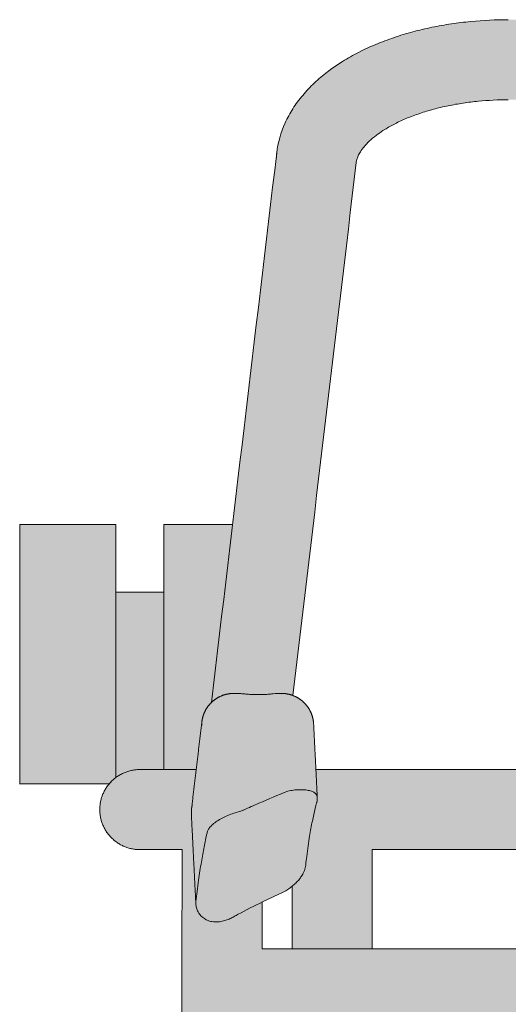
# Model space of a CAD drawing. Header units: centimetres. Extents: x -293 to -138, y -313 to 14.
# Tile 3 of 10: x -293 to -278, y -267 to -236. Entities that reach past the tile are written whole.
import ezdxf

# ---------------------------------------------------------------- set-up
doc = ezdxf.new("R2010")
doc.units = ezdxf.units.CM
doc.layers.add('Fill', color=7, linetype='Continuous', true_color=0xffffff)
doc.layers.add('Predefinito', color=7, linetype='Continuous', true_color=0x000000)
doc.layers.add('Main lines', color=7, linetype='Continuous', lineweight=13, true_color=0x000000)

# ---------------------------------------------------------------- blocks, each defined once
blk = doc.blocks.new('CB-298_Petal_2D_Top')
at = {"layer": 'Fill'}
h = blk.add_hatch(color=256, dxfattribs=at)
h.paths.add_polyline_path([(-20.305, 2.05), (-17.804, 2.05), (-17.805, 1.25), (-17.805, 1.247), (-17.804, 1.204), (-17.803, 1.182), (-17.802, 1.161), (-17.8, 1.139), (-17.798, 1.117), (-17.796, 1.095), (-17.793, 1.073), (-17.789, 1.05), (-17.785, 1.028), (-17.781, 1.006), (-17.777, 0.984), (-17.772, 0.962), (-17.766, 0.94), (-17.76, 0.918), (-17.754, 0.896), (-17.747, 0.874), (-17.74, 0.852), (-17.733, 0.83), (-17.725, 0.809), (-17.716, 0.787), (-17.707, 0.765), (-17.698, 0.744), (-17.689, 0.723), (-17.679, 0.702), (-17.668, 0.681), (-17.657, 0.66), (-17.646, 0.64), (-17.634, 0.619), (-17.622, 0.599), (-17.61, 0.579), (-17.597, 0.56), (-17.584, 0.54), (-17.571, 0.521), (-17.557, 0.502), (-17.543, 0.484), (-17.528, 0.465), (-17.513, 0.447), (-17.498, 0.429), (-17.483, 0.412), (-17.467, 0.395), (-17.451, 0.378), (-17.434, 0.362), (-17.418, 0.345), (-17.401, 0.33), (-17.384, 0.314), (-17.366, 0.299), (-17.349, 0.284), (-17.331, 0.27), (-17.313, 0.256), (-17.295, 0.242), (-17.276, 0.229), (-17.258, 0.216), (-17.239, 0.204), (-17.22, 0.192), (-17.201, 0.18), (-17.182, 0.169), (-17.163, 0.158), (-17.143, 0.147), (-17.124, 0.137), (-17.104, 0.127), (-17.085, 0.118), (-17.045, 0.1), (-17.016, 0.088), (-16.987, 0.077), (-16.958, 0.067), (-16.928, 0.057), (-16.898, 0.048), (-16.868, 0.04), (-16.837, 0.032), (-16.806, 0.026), (-16.775, 0.02), (-16.744, 0.014), (-16.713, 0.01), (-16.682, 0.006), (-16.651, 0.004), (-16.62, 0.002), (-16.588, 0), (-16.557, 0), (-16.555, 0), (16.555, 0), (16.557, 0), (16.588, 0), (16.62, 0.002), (16.651, 0.004), (16.682, 0.006), (16.713, 0.01), (16.744, 0.014), (16.775, 0.02), (16.806, 0.026), (16.837, 0.032), (16.868, 0.04), (16.898, 0.048), (16.928, 0.057), (16.958, 0.067), (16.987, 0.077), (17.016, 0.088), (17.045, 0.1), (17.085, 0.118), (17.104, 0.127), (17.124, 0.137), (17.143, 0.147), (17.163, 0.158), (17.182, 0.169), (17.201, 0.18), (17.22, 0.192), (17.239, 0.204), (17.258, 0.216), (17.276, 0.229), (17.295, 0.242), (17.313, 0.256), (17.331, 0.27), (17.349, 0.284), (17.366, 0.299), (17.384, 0.314), (17.401, 0.33), (17.418, 0.345), (17.434, 0.362), (17.451, 0.378), (17.467, 0.395), (17.483, 0.412), (17.498, 0.429), (17.513, 0.447), (17.528, 0.465), (17.543, 0.484), (17.557, 0.502), (17.571, 0.521), (17.584, 0.54), (17.597, 0.56), (17.61, 0.579), (17.622, 0.599), (17.634, 0.619), (17.646, 0.64), (17.657, 0.66), (17.668, 0.681), (17.679, 0.702), (17.689, 0.723), (17.698, 0.744), (17.707, 0.765), (17.716, 0.787), (17.725, 0.809), (17.733, 0.83), (17.74, 0.852), (17.747, 0.874), (17.754, 0.896), (17.76, 0.918), (17.766, 0.94), (17.772, 0.962), (17.777, 0.984), (17.781, 1.006), (17.785, 1.028), (17.789, 1.05), (17.793, 1.073), (17.796, 1.095), (17.798, 1.117), (17.8, 1.139), (17.802, 1.161), (17.803, 1.182), (17.804, 1.204), (17.805, 1.247), (17.805, 1.25), (17.804, 2.05), (20.305, 2.05), (20.305, 10.15), (17.789, 10.15), (17.784, 13.271), (17.809, 13.288), (17.834, 13.305), (17.859, 13.323), (17.883, 13.343), (17.907, 13.363), (17.93, 13.384), (17.952, 13.405), (17.974, 13.428), (17.996, 13.451), (18.016, 13.475), (18.036, 13.5), (18.056, 13.526), (18.074, 13.552), (18.092, 13.578), (18.109, 13.606), (18.125, 13.634), (18.14, 13.662), (18.154, 13.691), (18.167, 13.72), (18.179, 13.75), (18.19, 13.78), (18.2, 13.81), (18.21, 13.84), (18.218, 13.871), (18.225, 13.901), (18.231, 13.932), (18.237, 13.963), (18.241, 13.994), (18.244, 14.024), (18.246, 14.055), (18.248, 14.085), (18.248, 14.115), (18.248, 14.699), (18.248, 14.703), (18.229, 19.589), (18.229, 19.613), (18.228, 19.637), (18.226, 19.661), (18.224, 19.685), (18.221, 19.71), (18.218, 19.734), (18.214, 19.758), (18.209, 19.781), (18.204, 19.805), (18.198, 19.829), (18.191, 19.852), (18.184, 19.876), (18.177, 19.899), (18.169, 19.922), (18.16, 19.944), (18.15, 19.967), (18.14, 19.99), (18.129, 20.013), (18.117, 20.036), (18.105, 20.058), (18.092, 20.08), (18.079, 20.101), (18.065, 20.123), (18.05, 20.144), (18.035, 20.164), (18.018, 20.185), (18.002, 20.205), (17.985, 20.224), (17.967, 20.243), (17.949, 20.262), (17.93, 20.28), (17.911, 20.297), (17.895, 20.312), (17.878, 20.325), (17.861, 20.339), (17.843, 20.352), (17.826, 20.365), (17.808, 20.377), (17.79, 20.389), (17.771, 20.4), (17.74, 37.67), (17.765, 37.688), (17.79, 37.706), (17.813, 37.726), (17.837, 37.746), (17.859, 37.767), (17.881, 37.789), (17.902, 37.811), (17.923, 37.834), (17.943, 37.857), (17.962, 37.881), (17.98, 37.905), (17.997, 37.93), (18.014, 37.956), (18.029, 37.982), (18.044, 38.008), (18.058, 38.034), (18.071, 38.061), (18.083, 38.088), (18.094, 38.115), (18.104, 38.142), (18.114, 38.169), (18.122, 38.197), (18.13, 38.224), (18.137, 38.252), (18.142, 38.279), (18.148, 38.306), (18.152, 38.333), (18.155, 38.36), (18.158, 38.387), (18.16, 38.414), (18.161, 38.44), (18.161, 38.466), (18.161, 38.9), (18.142, 43.791), (18.142, 43.791), (18.141, 43.815), (18.14, 43.839), (18.139, 43.863), (18.137, 43.888), (18.134, 43.912), (18.13, 43.936), (18.126, 43.96), (18.122, 43.984), (18.116, 44.007), (18.111, 44.031), (18.104, 44.055), (18.097, 44.078), (18.089, 44.101), (18.081, 44.124), (18.072, 44.147), (18.062, 44.17), (18.049, 44.199), (18.042, 44.214), (18.034, 44.229), (18.026, 44.243), (18.018, 44.258), (18.01, 44.272), (18.001, 44.286), (17.993, 44.3), (17.984, 44.314), (17.974, 44.328), (17.965, 44.341), (17.955, 44.355), (17.945, 44.368), (17.934, 44.381), (17.924, 44.394), (17.913, 44.406), (17.902, 44.419), (17.891, 44.431), (17.879, 44.443), (17.868, 44.455), (17.856, 44.467), (17.844, 44.478), (17.832, 44.489), (17.819, 44.5), (17.807, 44.511), (17.794, 44.521), (17.781, 44.531), (17.768, 44.541), (17.755, 44.551), (17.741, 44.561), (17.728, 44.57), (17.716, 51.26), (19.018, 51.26), (19.036, 51.26), (19.064, 51.26), (19.092, 51.261), (19.12, 51.263), (19.148, 51.265), (19.177, 51.268), (19.206, 51.272), (19.235, 51.276), (19.264, 51.281), (19.293, 51.287), (19.322, 51.293), (19.351, 51.3), (19.38, 51.308), (19.409, 51.317), (19.438, 51.326), (19.467, 51.337), (19.496, 51.348), (19.525, 51.36), (19.554, 51.372), (19.582, 51.385), (19.61, 51.4), (19.638, 51.415), (19.666, 51.43), (19.693, 51.447), (19.72, 51.464), (19.747, 51.482), (19.773, 51.5), (19.799, 51.52), (19.824, 51.54), (19.849, 51.56), (19.873, 51.582), (19.897, 51.604), (19.92, 51.626), (19.943, 51.649), (19.965, 51.673), (19.986, 51.697), (20.007, 51.722), (20.027, 51.747), (20.046, 51.773), (20.064, 51.799), (20.082, 51.826), (20.1, 51.853), (20.116, 51.88), (20.132, 51.908), (20.146, 51.936), (20.161, 51.964), (20.174, 51.992), (20.187, 52.021), (20.198, 52.05), (20.209, 52.079), (20.22, 52.108), (20.229, 52.137), (20.238, 52.166), (20.246, 52.195), (20.253, 52.224), (20.26, 52.253), (20.265, 52.283), (20.27, 52.311), (20.275, 52.34), (20.278, 52.369), (20.281, 52.398), (20.283, 52.426), (20.285, 52.454), (20.286, 52.482), (20.286, 52.51), (20.286, 52.537), (20.285, 52.563), (20.284, 52.59), (20.282, 52.617), (20.279, 52.644), (20.276, 52.671), (20.272, 52.697), (20.268, 52.724), (20.263, 52.751), (20.257, 52.778), (20.251, 52.804), (20.244, 52.831), (20.237, 52.857), (20.229, 52.883), (20.221, 52.909), (20.212, 52.935), (20.202, 52.961), (20.192, 52.986), (20.181, 53.012), (20.17, 53.037), (20.158, 53.061), (20.146, 53.086), (20.133, 53.11), (20.12, 53.133), (20.106, 53.157), (20.091, 53.18), (20.077, 53.203), (20.062, 53.225), (20.046, 53.247), (20.03, 53.268), (20.013, 53.289), (19.997, 53.31), (22.786, 53.31), (22.786, 61.41), (19.786, 61.41), (19.786, 59.295), (18.286, 59.295), (18.286, 61.41), (16.141, 61.41), (14.764, 73), (14.763, 73.009), (14.755, 73.069), (14.746, 73.13), (14.736, 73.19), (14.724, 73.25), (14.712, 73.309), (14.698, 73.369), (14.683, 73.428), (14.667, 73.486), (14.65, 73.545), (14.632, 73.603), (14.613, 73.661), (14.592, 73.718), (14.571, 73.776), (14.548, 73.833), (14.524, 73.889), (14.5, 73.945), (14.473, 74.003), (14.446, 74.06), (14.417, 74.116), (14.387, 74.172), (14.357, 74.227), (14.325, 74.282), (14.293, 74.336), (14.259, 74.39), (14.188, 74.498), (14.113, 74.603), (14.035, 74.706), (13.953, 74.807), (13.867, 74.907), (13.777, 75.005), (13.684, 75.101), (13.589, 75.193), (13.489, 75.285), (13.386, 75.375), (13.28, 75.462), (13.173, 75.546), (13.084, 75.612), (12.992, 75.678), (12.899, 75.742), (12.805, 75.804), (12.71, 75.865), (12.586, 75.94), (12.461, 76.012), (12.334, 76.082), (12.206, 76.149), (12.073, 76.215), (11.939, 76.278), (11.804, 76.339), (11.668, 76.398), (11.386, 76.509), (11.102, 76.611), (10.81, 76.705), (10.515, 76.789), (10.217, 76.864), (9.916, 76.931), (9.614, 76.989), (9.311, 77.039), (9.01, 77.08), (8.708, 77.113), (8.415, 77.138), (8.122, 77.155), (7.828, 77.166), (7.534, 77.169), (-7.534, 77.169), (-7.828, 77.166), (-8.122, 77.155), (-8.415, 77.138), (-8.708, 77.113), (-9.01, 77.08), (-9.311, 77.039), (-9.614, 76.989), (-9.916, 76.931), (-10.217, 76.864), (-10.515, 76.789), (-10.81, 76.705), (-11.102, 76.611), (-11.386, 76.509), (-11.668, 76.398), (-11.804, 76.339), (-11.939, 76.278), (-12.073, 76.215), (-12.206, 76.149), (-12.334, 76.082), (-12.461, 76.012), (-12.586, 75.94), (-12.71, 75.865), (-12.805, 75.804), (-12.899, 75.742), (-12.992, 75.678), (-13.084, 75.612), (-13.173, 75.546), (-13.28, 75.462), (-13.386, 75.375), (-13.489, 75.285), (-13.589, 75.193), (-13.684, 75.101), (-13.777, 75.005), (-13.867, 74.907), (-13.953, 74.807), (-14.035, 74.706), (-14.113, 74.603), (-14.188, 74.498), (-14.259, 74.39), (-14.293, 74.336), (-14.325, 74.282), (-14.357, 74.227), (-14.387, 74.172), (-14.417, 74.116), (-14.446, 74.06), (-14.473, 74.003), (-14.5, 73.945), (-14.524, 73.889), (-14.548, 73.833), (-14.571, 73.776), (-14.592, 73.718), (-14.613, 73.661), (-14.632, 73.603), (-14.65, 73.545), (-14.667, 73.486), (-14.683, 73.428), (-14.698, 73.369), (-14.712, 73.309), (-14.724, 73.25), (-14.736, 73.19), (-14.746, 73.13), (-14.755, 73.069), (-14.763, 73.009), (-14.764, 73), (-16.141, 61.41), (-18.286, 61.41), (-18.286, 59.295), (-19.786, 59.295), (-19.786, 61.41), (-22.786, 61.41), (-22.786, 53.31), (-19.997, 53.31), (-20.013, 53.289), (-20.03, 53.268), (-20.046, 53.247), (-20.062, 53.225), (-20.077, 53.203), (-20.091, 53.18), (-20.106, 53.157), (-20.12, 53.133), (-20.133, 53.11), (-20.146, 53.086), (-20.158, 53.061), (-20.17, 53.037), (-20.181, 53.012), (-20.192, 52.986), (-20.202, 52.961), (-20.212, 52.935), (-20.221, 52.909), (-20.229, 52.883), (-20.237, 52.857), (-20.244, 52.831), (-20.251, 52.804), (-20.257, 52.778), (-20.263, 52.751), (-20.268, 52.724), (-20.272, 52.697), (-20.276, 52.671), (-20.279, 52.644), (-20.282, 52.617), (-20.284, 52.59), (-20.285, 52.563), (-20.286, 52.537), (-20.286, 52.51), (-20.286, 52.482), (-20.285, 52.454), (-20.283, 52.426), (-20.281, 52.398), (-20.278, 52.369), (-20.275, 52.34), (-20.27, 52.311), (-20.265, 52.283), (-20.26, 52.253), (-20.253, 52.224), (-20.246, 52.195), (-20.238, 52.166), (-20.229, 52.137), (-20.22, 52.108), (-20.209, 52.079), (-20.198, 52.05), (-20.187, 52.021), (-20.174, 51.992), (-20.161, 51.964), (-20.146, 51.936), (-20.132, 51.908), (-20.116, 51.88), (-20.1, 51.853), (-20.082, 51.826), (-20.064, 51.799), (-20.046, 51.773), (-20.027, 51.747), (-20.007, 51.722), (-19.986, 51.697), (-19.965, 51.673), (-19.943, 51.649), (-19.92, 51.626), (-19.897, 51.604), (-19.873, 51.582), (-19.849, 51.56), (-19.824, 51.54), (-19.799, 51.52), (-19.773, 51.5), (-19.747, 51.482), (-19.72, 51.464), (-19.693, 51.447), (-19.666, 51.43), (-19.638, 51.415), (-19.61, 51.4), (-19.582, 51.385), (-19.554, 51.372), (-19.525, 51.36), (-19.496, 51.348), (-19.467, 51.337), (-19.438, 51.326), (-19.409, 51.317), (-19.38, 51.308), (-19.351, 51.3), (-19.322, 51.293), (-19.293, 51.287), (-19.264, 51.281), (-19.235, 51.276), (-19.206, 51.272), (-19.177, 51.268), (-19.148, 51.265), (-19.12, 51.263), (-19.092, 51.261), (-19.064, 51.26), (-19.036, 51.26), (-17.716, 51.26), (-17.728, 44.57), (-17.752, 44.553), (-17.775, 44.536), (-17.797, 44.519), (-17.819, 44.5), (-17.839, 44.483), (-17.858, 44.465), (-17.876, 44.446), (-17.894, 44.427), (-17.912, 44.408), (-17.929, 44.388), (-17.945, 44.368), (-17.961, 44.347), (-17.975, 44.326), (-17.99, 44.305), (-18.003, 44.283), (-18.016, 44.261), (-18.029, 44.239), (-18.041, 44.216), (-18.052, 44.193), (-18.062, 44.17), (-18.072, 44.147), (-18.081, 44.124), (-18.089, 44.101), (-18.097, 44.078), (-18.104, 44.055), (-18.111, 44.031), (-18.116, 44.007), (-18.122, 43.984), (-18.126, 43.96), (-18.13, 43.936), (-18.134, 43.912), (-18.137, 43.888), (-18.139, 43.863), (-18.14, 43.839), (-18.141, 43.815), (-18.142, 43.791), (-18.161, 38.905), (-18.161, 38.901), (-18.161, 38.465), (-18.161, 38.439), (-18.16, 38.413), (-18.158, 38.386), (-18.155, 38.359), (-18.152, 38.332), (-18.147, 38.305), (-18.142, 38.278), (-18.136, 38.251), (-18.13, 38.223), (-18.122, 38.196), (-18.113, 38.168), (-18.104, 38.141), (-18.094, 38.114), (-18.083, 38.087), (-18.07, 38.06), (-18.057, 38.033), (-18.044, 38.007), (-18.029, 37.981), (-18.013, 37.955), (-17.997, 37.93), (-17.979, 37.905), (-17.961, 37.881), (-17.942, 37.857), (-17.923, 37.833), (-17.902, 37.81), (-17.881, 37.788), (-17.859, 37.767), (-17.837, 37.746), (-17.813, 37.726), (-17.79, 37.706), (-17.765, 37.688), (-17.74, 37.67), (-17.771, 20.4), (-17.79, 20.389), (-17.808, 20.377), (-17.826, 20.365), (-17.843, 20.352), (-17.861, 20.339), (-17.878, 20.325), (-17.895, 20.312), (-17.911, 20.297), (-17.93, 20.28), (-17.949, 20.262), (-17.967, 20.243), (-17.985, 20.224), (-18.002, 20.205), (-18.018, 20.185), (-18.035, 20.164), (-18.05, 20.144), (-18.065, 20.123), (-18.079, 20.101), (-18.092, 20.08), (-18.105, 20.058), (-18.117, 20.036), (-18.129, 20.013), (-18.14, 19.99), (-18.15, 19.967), (-18.16, 19.944), (-18.169, 19.922), (-18.177, 19.899), (-18.184, 19.876), (-18.191, 19.852), (-18.198, 19.829), (-18.204, 19.805), (-18.209, 19.781), (-18.214, 19.758), (-18.218, 19.734), (-18.221, 19.71), (-18.224, 19.685), (-18.226, 19.661), (-18.228, 19.637), (-18.229, 19.613), (-18.229, 19.589), (-18.248, 14.703), (-18.248, 14.699), (-18.248, 14.115), (-18.248, 14.085), (-18.246, 14.055), (-18.244, 14.024), (-18.241, 13.994), (-18.237, 13.963), (-18.231, 13.932), (-18.225, 13.901), (-18.218, 13.871), (-18.21, 13.84), (-18.2, 13.81), (-18.19, 13.78), (-18.179, 13.75), (-18.167, 13.72), (-18.154, 13.691), (-18.14, 13.662), (-18.125, 13.634), (-18.109, 13.606), (-18.092, 13.578), (-18.074, 13.552), (-18.056, 13.526), (-18.036, 13.5), (-18.016, 13.475), (-17.996, 13.451), (-17.974, 13.428), (-17.952, 13.405), (-17.93, 13.384), (-17.907, 13.363), (-17.883, 13.343), (-17.859, 13.323), (-17.834, 13.305), (-17.809, 13.288), (-17.784, 13.271), (-17.789, 10.15), (-20.305, 10.15)], flags=0)
h.paths.add_polyline_path([(0, 53.76), (-13.54, 53.76), (-13.611, 55.186), (-13.613, 55.221), (-13.617, 55.255), (-13.619, 55.273), (-13.622, 55.29), (-13.625, 55.307), (-13.628, 55.325), (-13.631, 55.342), (-13.635, 55.36), (-13.639, 55.377), (-13.644, 55.395), (-13.649, 55.412), (-13.654, 55.429), (-13.659, 55.447), (-13.665, 55.464), (-13.671, 55.481), (-13.678, 55.498), (-13.685, 55.516), (-13.692, 55.532), (-13.699, 55.549), (-13.707, 55.566), (-13.715, 55.583), (-13.724, 55.599), (-13.732, 55.616), (-13.741, 55.632), (-13.751, 55.648), (-13.76, 55.664), (-13.77, 55.68), (-13.781, 55.695), (-13.791, 55.711), (-13.802, 55.726), (-13.813, 55.741), (-13.825, 55.756), (-13.836, 55.77), (-13.848, 55.784), (-13.861, 55.798), (-13.873, 55.812), (-13.886, 55.826), (-13.899, 55.839), (-13.912, 55.852), (-13.925, 55.865), (-13.939, 55.878), (-13.953, 55.89), (-13.966, 55.902), (-13.981, 55.914), (-13.995, 55.925), (-14.01, 55.936), (-14.024, 55.947), (-14.039, 55.957), (-14.054, 55.968), (-14.069, 55.978), (-14.084, 55.987), (-14.1, 55.996), (-14.115, 56.005), (-14.131, 56.014), (-14.146, 56.022), (-14.162, 56.031), (-14.178, 56.038), (-14.194, 56.046), (-14.226, 56.06), (-14.258, 56.072), (-12.28, 72.714), (-12.28, 72.714), (-12.279, 72.725), (-12.277, 72.737), (-12.275, 72.748), (-12.273, 72.76), (-12.27, 72.771), (-12.268, 72.783), (-12.265, 72.796), (-12.261, 72.808), (-12.257, 72.821), (-12.253, 72.834), (-12.249, 72.847), (-12.244, 72.86), (-12.239, 72.874), (-12.233, 72.888), (-12.227, 72.902), (-12.221, 72.917), (-12.213, 72.934), (-12.205, 72.951), (-12.196, 72.968), (-12.187, 72.984), (-12.178, 73.001), (-12.169, 73.017), (-12.159, 73.033), (-12.149, 73.049), (-12.122, 73.089), (-12.095, 73.128), (-12.066, 73.166), (-12.035, 73.204), (-11.997, 73.248), (-11.957, 73.292), (-11.915, 73.334), (-11.873, 73.375), (-11.821, 73.423), (-11.767, 73.469), (-11.713, 73.514), (-11.657, 73.557), (-11.608, 73.594), (-11.554, 73.633), (-11.499, 73.67), (-11.444, 73.707), (-11.388, 73.742), (-11.31, 73.79), (-11.23, 73.836), (-11.15, 73.88), (-11.069, 73.922), (-10.979, 73.967), (-10.888, 74.01), (-10.796, 74.051), (-10.704, 74.091), (-10.503, 74.171), (-10.3, 74.243), (-10.084, 74.312), (-9.866, 74.375), (-9.639, 74.432), (-9.41, 74.483), (-9.176, 74.528), (-8.941, 74.566), (-8.704, 74.598), (-8.467, 74.625), (-8.234, 74.644), (-8.001, 74.658), (-7.767, 74.667), (-7.534, 74.669), (7.534, 74.669), (7.767, 74.667), (8.001, 74.658), (8.234, 74.644), (8.467, 74.625), (8.704, 74.598), (8.941, 74.566), (9.176, 74.528), (9.41, 74.483), (9.639, 74.432), (9.866, 74.375), (10.084, 74.312), (10.3, 74.243), (10.503, 74.171), (10.704, 74.091), (10.796, 74.051), (10.888, 74.01), (10.979, 73.967), (11.069, 73.922), (11.15, 73.88), (11.23, 73.836), (11.31, 73.79), (11.388, 73.742), (11.444, 73.707), (11.499, 73.67), (11.554, 73.633), (11.608, 73.594), (11.657, 73.557), (11.713, 73.514), (11.767, 73.469), (11.821, 73.423), (11.873, 73.375), (11.915, 73.334), (11.957, 73.292), (11.997, 73.248), (12.035, 73.204), (12.066, 73.166), (12.095, 73.128), (12.122, 73.089), (12.149, 73.049), (12.159, 73.033), (12.169, 73.017), (12.178, 73.001), (12.187, 72.984), (12.196, 72.968), (12.205, 72.951), (12.213, 72.934), (12.221, 72.917), (12.227, 72.902), (12.233, 72.888), (12.239, 72.874), (12.244, 72.86), (12.249, 72.847), (12.253, 72.834), (12.257, 72.821), (12.261, 72.808), (12.265, 72.796), (12.268, 72.783), (12.27, 72.771), (12.273, 72.76), (12.275, 72.748), (12.277, 72.737), (12.279, 72.725), (12.28, 72.714), (12.28, 72.714), (14.258, 56.072), (14.226, 56.06), (14.194, 56.046), (14.178, 56.038), (14.162, 56.031), (14.146, 56.022), (14.131, 56.014), (14.115, 56.005), (14.1, 55.996), (14.084, 55.987), (14.069, 55.978), (14.054, 55.968), (14.039, 55.957), (14.024, 55.947), (14.01, 55.936), (13.995, 55.925), (13.981, 55.914), (13.966, 55.902), (13.953, 55.89), (13.939, 55.878), (13.925, 55.865), (13.912, 55.852), (13.899, 55.839), (13.886, 55.826), (13.873, 55.812), (13.861, 55.798), (13.848, 55.784), (13.836, 55.77), (13.825, 55.756), (13.813, 55.741), (13.802, 55.726), (13.791, 55.711), (13.781, 55.695), (13.77, 55.68), (13.76, 55.664), (13.751, 55.648), (13.741, 55.632), (13.732, 55.616), (13.724, 55.599), (13.715, 55.583), (13.707, 55.566), (13.699, 55.549), (13.692, 55.532), (13.685, 55.516), (13.678, 55.498), (13.671, 55.481), (13.665, 55.464), (13.659, 55.447), (13.654, 55.429), (13.649, 55.412), (13.644, 55.395), (13.639, 55.377), (13.635, 55.36), (13.631, 55.342), (13.628, 55.325), (13.625, 55.307), (13.622, 55.29), (13.619, 55.273), (13.617, 55.255), (13.613, 55.221), (13.611, 55.186), (13.54, 53.76)], flags=0)
h.paths.add_polyline_path([(14.286, 48.16), (14.286, 50.11), (14.331, 50.076), (14.377, 50.042), (14.424, 50.011), (14.471, 49.98), (14.52, 49.952), (14.57, 49.924), (14.621, 49.899), (14.672, 49.875), (15.219, 49.622), (15.222, 48.16)], flags=0)
h.paths.add_polyline_path([(-15.219, 49.622), (-14.672, 49.875), (-14.621, 49.899), (-14.57, 49.924), (-14.52, 49.952), (-14.471, 49.98), (-14.424, 50.011), (-14.377, 50.042), (-14.331, 50.076), (-14.286, 50.11), (-14.286, 48.16), (-15.222, 48.16)], flags=0)
h.paths.add_polyline_path([(0, 51.26), (11.786, 51.26), (11.786, 48.16), (-11.786, 48.16), (-11.786, 51.26)], flags=0)
h.paths.add_polyline_path([(14.748, 14.106), (14.749, 14.074), (14.751, 14.041), (14.753, 14.008), (14.757, 13.975), (14.762, 13.942), (14.769, 13.909), (14.776, 13.876), (14.784, 13.843), (14.794, 13.811), (14.805, 13.778), (14.817, 13.746), (14.83, 13.714), (14.844, 13.682), (14.86, 13.651), (14.876, 13.621), (14.894, 13.591), (14.912, 13.561), (14.932, 13.533), (14.952, 13.505), (14.974, 13.478), (14.996, 13.451), (15.019, 13.426), (15.043, 13.401), (15.068, 13.377), (15.093, 13.355), (15.119, 13.333), (15.145, 13.312), (15.172, 13.293), (15.2, 13.274), (15.227, 13.256), (15.256, 13.24), (15.284, 13.224), (15.289, 10.15), (14.286, 10.15), (14.286, 45.66), (15.226, 45.66), (15.228, 44.48), (15.206, 44.469), (15.185, 44.457), (15.164, 44.445), (15.143, 44.433), (15.122, 44.419), (15.101, 44.406), (15.081, 44.392), (15.062, 44.377), (15.042, 44.362), (15.023, 44.347), (15.004, 44.331), (14.986, 44.315), (14.968, 44.298), (14.95, 44.281), (14.933, 44.264), (14.916, 44.246), (14.9, 44.227), (14.884, 44.208), (14.868, 44.189), (14.852, 44.169), (14.838, 44.149), (14.823, 44.129), (14.809, 44.108), (14.796, 44.087), (14.783, 44.066), (14.771, 44.045), (14.759, 44.023), (14.748, 44.001), (14.738, 43.979), (14.727, 43.957), (14.718, 43.934), (14.709, 43.911), (14.701, 43.889), (14.693, 43.866), (14.686, 43.844), (14.679, 43.821), (14.673, 43.798), (14.667, 43.775), (14.662, 43.752), (14.658, 43.728), (14.654, 43.707), (14.651, 43.685), (14.648, 43.663), (14.646, 43.641), (14.644, 43.619), (14.643, 43.597), (14.642, 43.575), (14.642, 43.552), (14.642, 43.549), (14.661, 38.457), (14.662, 38.426), (14.663, 38.395), (14.666, 38.363), (14.67, 38.331), (14.675, 38.299), (14.681, 38.267), (14.688, 38.235), (14.692, 38.218), (14.697, 38.202), (14.701, 38.186), (14.706, 38.17), (14.712, 38.154), (14.717, 38.137), (14.723, 38.121), (14.73, 38.105), (14.736, 38.089), (14.743, 38.073), (14.75, 38.057), (14.758, 38.042), (14.766, 38.026), (14.774, 38.01), (14.782, 37.995), (14.791, 37.979), (14.8, 37.964), (14.809, 37.949), (14.819, 37.934), (14.829, 37.919), (14.839, 37.904), (14.85, 37.889), (14.861, 37.875), (14.872, 37.861), (14.883, 37.847), (14.895, 37.833), (14.907, 37.819), (14.919, 37.806), (14.932, 37.792), (14.944, 37.779), (14.957, 37.767), (14.97, 37.754), (14.984, 37.742), (14.998, 37.73), (15.011, 37.718), (15.026, 37.706), (15.04, 37.695), (15.054, 37.684), (15.069, 37.673), (15.084, 37.663), (15.099, 37.653), (15.114, 37.643), (15.129, 37.633), (15.145, 37.624), (15.161, 37.615), (15.176, 37.606), (15.192, 37.598), (15.208, 37.59), (15.224, 37.582), (15.24, 37.574), (15.271, 20.303), (15.254, 20.293), (15.236, 20.283), (15.219, 20.272), (15.202, 20.261), (15.185, 20.25), (15.169, 20.239), (15.152, 20.227), (15.136, 20.215), (15.12, 20.202), (15.104, 20.19), (15.089, 20.177), (15.074, 20.163), (15.059, 20.15), (15.044, 20.136), (15.03, 20.122), (15.016, 20.107), (14.999, 20.089), (14.982, 20.07), (14.966, 20.051), (14.95, 20.032), (14.934, 20.012), (14.92, 19.992), (14.905, 19.971), (14.891, 19.95), (14.878, 19.929), (14.866, 19.908), (14.854, 19.887), (14.842, 19.865), (14.831, 19.843), (14.82, 19.82), (14.81, 19.798), (14.801, 19.775), (14.792, 19.753), (14.784, 19.73), (14.777, 19.708), (14.77, 19.685), (14.763, 19.662), (14.757, 19.639), (14.752, 19.615), (14.747, 19.592), (14.743, 19.569), (14.739, 19.546), (14.736, 19.522), (14.734, 19.499), (14.732, 19.475), (14.73, 19.452), (14.729, 19.428), (14.729, 19.404), (14.729, 19.401)], flags=0)
h.paths.add_polyline_path([(-14.286, 10.15), (-15.289, 10.15), (-15.284, 13.224), (-15.256, 13.24), (-15.227, 13.256), (-15.2, 13.274), (-15.172, 13.293), (-15.145, 13.312), (-15.119, 13.333), (-15.093, 13.355), (-15.068, 13.377), (-15.043, 13.401), (-15.019, 13.426), (-14.996, 13.451), (-14.974, 13.478), (-14.952, 13.505), (-14.932, 13.533), (-14.912, 13.561), (-14.894, 13.591), (-14.876, 13.621), (-14.86, 13.651), (-14.844, 13.682), (-14.83, 13.714), (-14.817, 13.746), (-14.805, 13.778), (-14.794, 13.811), (-14.784, 13.843), (-14.776, 13.876), (-14.769, 13.909), (-14.762, 13.942), (-14.757, 13.975), (-14.753, 14.008), (-14.751, 14.041), (-14.749, 14.074), (-14.748, 14.106), (-14.748, 14.515), (-14.729, 19.401), (-14.729, 19.404), (-14.729, 19.428), (-14.73, 19.452), (-14.732, 19.475), (-14.734, 19.499), (-14.736, 19.522), (-14.739, 19.546), (-14.743, 19.569), (-14.747, 19.592), (-14.752, 19.615), (-14.757, 19.639), (-14.763, 19.662), (-14.77, 19.685), (-14.777, 19.708), (-14.784, 19.73), (-14.792, 19.753), (-14.801, 19.775), (-14.81, 19.798), (-14.82, 19.82), (-14.831, 19.843), (-14.842, 19.865), (-14.854, 19.887), (-14.866, 19.908), (-14.878, 19.929), (-14.891, 19.95), (-14.905, 19.971), (-14.92, 19.992), (-14.934, 20.012), (-14.95, 20.032), (-14.966, 20.051), (-14.982, 20.07), (-14.999, 20.089), (-15.016, 20.107), (-15.03, 20.122), (-15.044, 20.136), (-15.059, 20.15), (-15.074, 20.163), (-15.089, 20.177), (-15.104, 20.19), (-15.12, 20.202), (-15.136, 20.215), (-15.152, 20.227), (-15.169, 20.239), (-15.185, 20.25), (-15.202, 20.261), (-15.219, 20.272), (-15.236, 20.283), (-15.254, 20.293), (-15.271, 20.303), (-15.24, 37.574), (-15.224, 37.582), (-15.208, 37.59), (-15.192, 37.598), (-15.176, 37.606), (-15.161, 37.615), (-15.145, 37.624), (-15.129, 37.633), (-15.114, 37.643), (-15.099, 37.653), (-15.084, 37.663), (-15.069, 37.673), (-15.054, 37.684), (-15.04, 37.695), (-15.026, 37.706), (-15.011, 37.718), (-14.998, 37.73), (-14.984, 37.742), (-14.97, 37.754), (-14.957, 37.767), (-14.944, 37.779), (-14.932, 37.792), (-14.919, 37.806), (-14.907, 37.819), (-14.895, 37.833), (-14.883, 37.847), (-14.872, 37.861), (-14.861, 37.875), (-14.85, 37.889), (-14.839, 37.904), (-14.829, 37.919), (-14.819, 37.934), (-14.809, 37.949), (-14.8, 37.964), (-14.791, 37.979), (-14.782, 37.995), (-14.774, 38.01), (-14.766, 38.026), (-14.758, 38.042), (-14.75, 38.057), (-14.743, 38.073), (-14.736, 38.089), (-14.73, 38.105), (-14.723, 38.121), (-14.717, 38.137), (-14.712, 38.154), (-14.706, 38.17), (-14.701, 38.186), (-14.697, 38.202), (-14.692, 38.218), (-14.688, 38.235), (-14.681, 38.267), (-14.675, 38.299), (-14.67, 38.331), (-14.666, 38.363), (-14.663, 38.395), (-14.662, 38.426), (-14.661, 38.457), (-14.661, 38.663), (-14.642, 43.549), (-14.642, 43.552), (-14.642, 43.575), (-14.643, 43.597), (-14.644, 43.619), (-14.646, 43.641), (-14.648, 43.663), (-14.651, 43.685), (-14.654, 43.707), (-14.658, 43.728), (-14.662, 43.752), (-14.667, 43.775), (-14.673, 43.798), (-14.679, 43.821), (-14.686, 43.844), (-14.693, 43.866), (-14.701, 43.889), (-14.709, 43.911), (-14.718, 43.934), (-14.727, 43.957), (-14.738, 43.979), (-14.748, 44.001), (-14.759, 44.023), (-14.771, 44.045), (-14.783, 44.066), (-14.796, 44.087), (-14.809, 44.108), (-14.823, 44.129), (-14.838, 44.149), (-14.852, 44.169), (-14.868, 44.189), (-14.884, 44.208), (-14.9, 44.227), (-14.916, 44.246), (-14.933, 44.264), (-14.95, 44.281), (-14.968, 44.298), (-14.986, 44.315), (-15.004, 44.331), (-15.023, 44.347), (-15.042, 44.362), (-15.062, 44.377), (-15.081, 44.392), (-15.101, 44.406), (-15.122, 44.419), (-15.143, 44.433), (-15.164, 44.445), (-15.185, 44.457), (-15.206, 44.469), (-15.228, 44.48), (-15.226, 45.66), (-14.286, 45.66)], flags=0)
h.paths.add_polyline_path([(-11.786, 2.5), (-11.786, 45.66), (11.786, 45.66), (11.786, 2.5)], flags=0)
at = {"layer": 'Main lines'}
for p, q in [((-18.286, 59.295), (-19.786, 59.295)), ((-15.222, 48.16), (0, 48.16))]:
    blk.add_line(p, q, dxfattribs=at)
for points, knots in [([(-7.534, 77.169), (-7.927, 77.169), (-8.32, 77.151), (-8.708, 77.113), (-8.911, 77.093), (-9.112, 77.068), (-9.311, 77.039), (-9.515, 77.008), (-9.717, 76.972), (-9.916, 76.931), (-10.119, 76.889), (-10.319, 76.841), (-10.515, 76.789), (-10.715, 76.735), (-10.911, 76.676), (-11.102, 76.611), (-11.295, 76.545), (-11.484, 76.474), (-11.668, 76.398), (-11.853, 76.32), (-12.033, 76.237), (-12.206, 76.149), (-12.38, 76.06), (-12.549, 75.965), (-12.71, 75.865), (-12.839, 75.784), (-12.964, 75.7), (-13.084, 75.612), (-13.114, 75.59), (-13.143, 75.568), (-13.173, 75.546), (-13.32, 75.434), (-13.459, 75.316), (-13.589, 75.193), (-13.719, 75.07), (-13.841, 74.941), (-13.953, 74.807), (-14.065, 74.673), (-14.167, 74.534), (-14.259, 74.39), (-14.35, 74.247), (-14.431, 74.098), (-14.5, 73.945), (-14.635, 73.647), (-14.724, 73.332), (-14.763, 73.009)], [0, 0, 0, 0, 11.809737, 11.809737, 11.809737, 17.972903, 17.972903, 17.972903, 24.292465, 24.292465, 24.292465, 30.750746, 30.750746, 30.750746, 37.327936, 37.327936, 37.327936, 44.002437, 44.002437, 44.002437, 50.751826, 50.751826, 50.751826, 57.553984, 57.553984, 57.553984, 63.018488, 63.018488, 63.018488, 64.385592, 64.385592, 64.385592, 71.227725, 71.227725, 71.227725, 78.05795, 78.05795, 78.05795, 84.853247, 84.853247, 84.853247, 91.586104, 91.586104, 91.586104, 104.735048, 104.735048, 104.735048, 104.735048]), ([(-12.28, 72.714), (-12.277, 72.744), (-12.271, 72.774), (-12.252, 72.842), (-12.239, 72.878), (-12.221, 72.917), (-12.203, 72.958), (-12.179, 73.002), (-12.149, 73.049), (-12.118, 73.098), (-12.081, 73.15), (-12.035, 73.204), (-11.989, 73.259), (-11.935, 73.316), (-11.873, 73.375), (-11.809, 73.435), (-11.737, 73.496), (-11.657, 73.557), (-11.641, 73.57), (-11.625, 73.582), (-11.608, 73.594), (-11.54, 73.644), (-11.467, 73.693), (-11.388, 73.742), (-11.29, 73.804), (-11.183, 73.864), (-11.069, 73.922), (-10.954, 73.981), (-10.832, 74.037), (-10.704, 74.091), (-10.575, 74.145), (-10.44, 74.196), (-10.3, 74.243), (-10.16, 74.29), (-10.015, 74.334), (-9.866, 74.375), (-9.718, 74.414), (-9.565, 74.45), (-9.41, 74.483), (-9.256, 74.514), (-9.1, 74.542), (-8.941, 74.566), (-8.785, 74.59), (-8.626, 74.609), (-8.467, 74.625), (-8.16, 74.654), (-7.847, 74.669), (-7.534, 74.669)], [0, 0, 0, 0, 4.513482, 4.513482, 9.0225, 9.0225, 9.0225, 13.714486, 13.714486, 13.714486, 18.51608, 18.51608, 18.51608, 23.420407, 23.420407, 23.420407, 28.416559, 28.416559, 28.416559, 29.424623, 29.424623, 29.424623, 33.486824, 33.486824, 33.486824, 38.61248, 38.61248, 38.61248, 43.766505, 43.766505, 43.766505, 48.921439, 48.921439, 48.921439, 54.048902, 54.048902, 54.048902, 59.121241, 59.121241, 59.121241, 64.112803, 64.112803, 64.112803, 69.000505, 69.000505, 69.000505, 78.398843, 78.398843, 78.398843, 78.398843]), ([(-14.709, 56.136), (-14.726, 56.136), (-14.744, 56.136), (-14.796, 56.133), (-14.831, 56.13), (-14.908, 56.122), (-14.948, 56.118), (-14.991, 56.114), (-15.045, 56.11), (-15.101, 56.105), (-15.217, 56.099), (-15.277, 56.098), (-15.336, 56.098), (-15.396, 56.098), (-15.457, 56.099), (-15.576, 56.105), (-15.635, 56.11), (-15.692, 56.114), (-15.738, 56.118), (-15.781, 56.122), (-15.866, 56.13), (-15.906, 56.133), (-15.966, 56.136), (-15.987, 56.136), (-16.006, 56.136)], [2.048164, 2.048164, 2.048164, 2.048164, 2.882591, 2.882591, 4.312789, 4.312789, 5.742029, 5.742029, 5.742029, 7.548852, 7.548852, 9.354867, 9.354867, 9.354867, 11.160882, 11.160882, 12.967705, 12.967705, 12.967705, 14.396945, 14.396945, 15.827143, 15.827143, 16.66157, 16.66157, 16.66157, 16.66157]), ([(-19.027, 53.76), (-19.028, 53.76), (-19.028, 53.76), (-19.03, 53.76), (-19.031, 53.76), (-19.033, 53.76), (-19.033, 53.76), (-19.034, 53.76), (-19.035, 53.76), (-19.035, 53.76), (-19.035, 53.76), (-19.035, 53.76), (-19.035, 53.76), (-19.036, 53.76)], [12.1825739, 12.1825739, 12.1825739, 12.1825739, 12.200734, 12.200734, 12.2488063, 12.2488063, 12.2728762, 12.2728762, 12.2839575, 12.2839575, 12.2896693, 12.2896693, 12.2926478, 12.2926478, 12.2926478, 12.2926478]), ([(-15.88, 52.458), (-15.852, 52.471), (-15.666, 52.555), (-15.479, 52.639), (-15.32, 52.708), (-15.021, 52.839), (-14.72, 52.965), (-14.416, 53.088)], [14.820139, 14.820139, 14.820139, 14.820139, 15.803104, 21.295626, 21.295626, 21.295626, 31.595357, 31.595357, 31.595357, 31.595357]), ([(-13.497, 52.899), (-13.498, 52.913), (-13.505, 52.952), (-13.541, 53.009), (-13.621, 53.066), (-13.738, 53.107), (-13.886, 53.129), (-14.055, 53.133), (-14.233, 53.12), (-14.356, 53.1), (-14.416, 53.088)], [-8.250509, -8.250509, -8.250509, -8.250509, -7.712028, -6.668673, -5.557874, -4.404172, -3.239728, -2.098808, -1.011639, 0, 0, 0, 0]), ([(-13.859, 50.779), (-13.848, 50.872), (-13.838, 50.961), (-13.827, 51.046), (-13.813, 51.162), (-13.798, 51.272), (-13.783, 51.375), (-13.768, 51.483), (-13.752, 51.584), (-13.737, 51.68), (-13.723, 51.764), (-13.709, 51.845), (-13.695, 51.921), (-13.666, 52.08), (-13.636, 52.222), (-13.606, 52.355), (-13.577, 52.485), (-13.547, 52.607), (-13.517, 52.724), (-13.516, 52.729), (-13.515, 52.733), (-13.514, 52.737)], [5.10146, 5.10146, 5.10146, 5.10146, 10.053021, 10.053021, 10.053021, 16.771199, 16.771199, 16.771199, 23.744791, 23.744791, 23.744791, 29.889349, 29.889349, 29.889349, 42.712639, 42.712639, 42.712639, 55.263582, 55.263582, 55.263582, 55.71145, 55.71145, 55.71145, 55.71145]), ([(-15.88, 52.458), (-15.939, 52.444), (-16.061, 52.412), (-16.247, 52.348), (-16.429, 52.267), (-16.596, 52.174), (-16.713, 52.09), (-16.79, 52.022), (-16.838, 51.972), (-16.876, 51.923), (-16.905, 51.877), (-16.926, 51.831), (-16.933, 51.802), (-16.935, 51.787)], [0, 0, 0, 0, 1.017605, 2.071223, 3.139082, 4.200298, 5.238679, 5.745971, 6.244246, 6.732974, 7.21172, 7.680062, 8.19393, 8.19393, 8.19393, 8.19393]), ([(-17.286, 49.626), (-17.274, 49.741), (-17.246, 49.977), (-17.218, 50.194), (-17.203, 50.304), (-17.174, 50.51), (-17.145, 50.697), (-17.115, 50.87), (-17.086, 51.038), (-17.057, 51.195), (-17.027, 51.345), (-16.998, 51.492), (-16.969, 51.632), (-16.939, 51.769), (-16.938, 51.775), (-16.937, 51.781), (-16.935, 51.787)], [11.289672, 11.289672, 11.289672, 11.289672, 17.275937, 24.085889, 24.085889, 24.085889, 36.817501, 36.817501, 36.817501, 49.19884, 49.19884, 49.19884, 61.374634, 61.374634, 61.374634, 61.891056, 61.891056, 61.891056, 61.891056]), ([(-19.036, 51.26), (-19.036, 51.26), (-19.035, 51.26), (-19.035, 51.26), (-19.034, 51.26), (-19.033, 51.26), (-19.033, 51.26), (-19.031, 51.26), (-19.03, 51.26), (-19.028, 51.26), (-19.028, 51.26), (-19.027, 51.26)], [60.1789662, 60.1789662, 60.1789662, 60.1789662, 60.1881196, 60.1881196, 60.200894, 60.200894, 60.2286322, 60.2286322, 60.2840306, 60.2840306, 60.3044962, 60.3044962, 60.3044962, 60.3044962]), ([(-14.672, 49.875), (-14.582, 49.915), (-14.495, 49.963), (-14.412, 50.019), (-14.369, 50.047), (-14.327, 50.078), (-14.287, 50.11), (-14.245, 50.143), (-14.206, 50.178), (-14.169, 50.214), (-14.131, 50.251), (-14.096, 50.29), (-14.063, 50.33), (-14.056, 50.338), (-14.05, 50.346), (-14.043, 50.354), (-14.018, 50.388), (-13.994, 50.423), (-13.972, 50.458), (-13.958, 50.482), (-13.945, 50.505), (-13.934, 50.529), (-13.921, 50.554), (-13.91, 50.579), (-13.901, 50.605), (-13.88, 50.661), (-13.865, 50.719), (-13.859, 50.779)], [0.000003, 0.000003, 0.000003, 0.000003, 3.014166, 3.014166, 3.014166, 4.565808, 4.565808, 4.565808, 6.159464, 6.159464, 6.159464, 7.788651, 7.788651, 7.788651, 8.118747, 8.118747, 8.118747, 9.46466, 9.46466, 9.46466, 10.331571, 10.331571, 10.331571, 11.229043, 11.229043, 11.229043, 13.160052, 13.160052, 13.160052, 13.160052]), ([(-16.092, 49.171), (-16.049, 49.194), (-16.006, 49.218), (-15.963, 49.241), (-15.715, 49.375), (-15.464, 49.504), (-15.208, 49.627), (-15.031, 49.712), (-14.852, 49.795), (-14.672, 49.875)], [7.430932, 7.430932, 7.430932, 7.430932, 9.011643, 9.011643, 9.011643, 18.072879, 18.072879, 18.072879, 24.330262, 24.330262, 24.330262, 24.330262]), ([(-17.288, 49.576), (-17.288, 49.572), (-17.288, 49.568), (-17.287, 49.565), (-17.285, 49.525), (-17.278, 49.485), (-17.268, 49.445), (-17.255, 49.401), (-17.238, 49.358), (-17.216, 49.317), (-17.203, 49.293), (-17.188, 49.269), (-17.171, 49.247), (-17.158, 49.229), (-17.144, 49.213), (-17.129, 49.197), (-17.064, 49.127), (-16.985, 49.075), (-16.898, 49.043), (-16.873, 49.034), (-16.848, 49.027), (-16.822, 49.021), (-16.809, 49.017), (-16.797, 49.015), (-16.784, 49.013), (-16.749, 49.007), (-16.715, 49.003), (-16.681, 49.002), (-16.65, 49.001), (-16.619, 49.002), (-16.588, 49.005), (-16.56, 49.007), (-16.532, 49.011), (-16.504, 49.016), (-16.478, 49.021), (-16.451, 49.027), (-16.426, 49.034), (-16.401, 49.04), (-16.376, 49.047), (-16.352, 49.055), (-16.306, 49.07), (-16.261, 49.088), (-16.216, 49.109), (-16.175, 49.127), (-16.133, 49.148), (-16.093, 49.171)], [0.000001, 0.000001, 0.000001, 0.000001, 0.115447, 0.115447, 0.115447, 1.397387, 1.397387, 1.397387, 2.850551, 2.850551, 2.850551, 3.721478, 3.721478, 3.721478, 4.404856, 4.404856, 4.404856, 7.384581, 7.384581, 7.384581, 8.227172, 8.227172, 8.227172, 8.653181, 8.653181, 8.653181, 9.785302, 9.785302, 9.785302, 10.812725, 10.812725, 10.812725, 11.763032, 11.763032, 11.763032, 12.655833, 12.655833, 12.655833, 13.503245, 13.503245, 13.503245, 15.087772, 15.087772, 15.087772, 16.541465, 16.541465, 16.541465, 16.541465])]:
    blk.add_open_spline(points, degree=3, knots=knots, dxfattribs=at)
for points, degree in [([(-14.763, 73.009), (-15.442, 67.291), (-16.122, 61.573), (-16.801, 55.855)], 3), ([(-14.258, 56.072), (-13.599, 61.62), (-12.939, 67.167), (-12.28, 72.714)], 3), ([(-19.786, 61.41), (-21.286, 61.41), (-22.786, 61.41)], 2), ([(-16.141, 61.41), (-17.214, 61.41), (-18.286, 61.41)], 2), ([(-16.006, 56.136), (-16.056, 56.136), (-16.105, 56.136)], 2), ([(-16.009, 56.136), (-16.041, 56.136), (-16.07, 56.135), (-16.097, 56.13)], 3), ([(-14.61, 56.136), (-14.66, 56.136), (-14.709, 56.136)], 2), ([(-14.621, 56.127), (-14.644, 56.134), (-14.673, 56.136), (-14.707, 56.136)], 3), ([(-17.099, 55.254), (-17.26, 53.895), (-17.422, 52.536)], 2), ([(-13.497, 52.899), (-13.554, 54.043), (-13.611, 55.186)], 2), ([(-19.018, 53.76), (-19.03, 53.76), (-19.036, 53.76), (-19.036, 53.76)], 3), ([(-17.276, 53.76), (-17.857, 53.76), (-18.438, 53.76), (-19.018, 53.76)], 3), ([(-17.266, 53.76), (-17.271, 53.76), (-17.276, 53.76)], 2), ([(0, 53.76), (-6.772, 53.76), (-13.544, 53.76)], 2), ([(-22.786, 53.31), (-21.391, 53.31), (-19.997, 53.31)], 2), ([(-13.514, 52.737), (-13.5, 52.79), (-13.494, 52.844), (-13.497, 52.899)], 3), ([(-13.499, 52.861), (-13.497, 52.874), (-13.497, 52.887), (-13.497, 52.899)], 3), ([(-17.427, 52.368), (-17.358, 50.972), (-17.288, 49.576)], 2), ([(-19.036, 51.26), (-19.027, 51.26), (-19.019, 51.26)], 2), ([(-19.036, 51.26), (-19.036, 51.26), (-19.03, 51.26), (-19.018, 51.26)], 3), ([(-19.018, 51.26), (-18.584, 51.26), (-18.15, 51.26), (-17.716, 51.26)], 3), ([(-17.716, 51.26), (-17.72, 49.03), (-17.724, 46.8), (-17.728, 44.57)], 3), ([(-11.786, 48.16), (-11.786, 49.71), (-11.786, 51.26)], 2), ([(-11.786, 51.26), (-5.893, 51.26), (0, 51.26)], 2), ([(-14.286, 50.11), (-14.286, 49.135), (-14.286, 48.16)], 2), ([(-15.219, 49.622), (-15.22, 49.134), (-15.221, 48.647), (-15.222, 48.16)], 3)]:
    blk.add_open_spline(points, degree=degree, dxfattribs=at)
for points, weights in [([(-14.763, 73.009), (-14.771, 72.936), (-14.768, 72.862)], [0.94869388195, 0.971591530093, 1]), ([(-12.28, 72.714), (-12.28, 72.714), (-12.28, 72.714)], [0.948657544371, 0.948675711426, 0.948693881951]), ([(-17.103, 55.136), (-17.105, 55.196), (-17.099, 55.254)], [1, 0.971568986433, 0.948657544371]), ([(-19.036, 53.76), (-20.286, 53.76), (-20.286, 52.51)], [1, 0.707106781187, 1]), ([(-17.398, 52.652), (-17.432, 52.537), (-17.426, 52.418)], [0.909968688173, 0.944447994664, 1]), ([(-20.286, 52.51), (-20.286, 51.26), (-19.036, 51.26)], [1, 0.707106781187, 1]), ([(-17.427, 52.368), (-17.429, 52.393), (-17.426, 52.418)], [0.965061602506, 0.98134227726, 1])]:
    blk.add_rational_spline(points, weights, degree=2, dxfattribs=at)
for points, weights, knots in [([(-22.786, 53.31), (-22.786, 53.31), (-22.786, 57.36), (-22.786, 61.41), (-22.786, 61.41)], [1, 0.707106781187, 1, 0.707106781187, 1], [-190.851754, -190.851754, -190.851754, -127.234502, -127.234502, -63.617251, -63.617251, -63.617251]), ([(-19.786, 53.51), (-19.786, 54.422), (-19.786, 57.36), (-19.786, 61.41), (-19.786, 61.41)], [0.902443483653, 0.768937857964, 1, 0.707106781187, 1], [-177.421866, -177.421866, -177.421866, -127.234502, -127.234502, -63.617251, -63.617251, -63.617251]), ([(-18.286, 53.76), (-18.286, 54.891), (-18.286, 57.36), (-18.286, 61.41), (-18.286, 61.41)], [0.874326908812, 0.798397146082, 1, 0.707106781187, 1], [-171.023223, -171.023223, -171.023223, -127.234502, -127.234502, -63.617251, -63.617251, -63.617251]), ([(-16.105, 56.136), (-16.298, 56.136), (-16.477, 56.065), (-16.665, 55.989), (-16.81, 55.846), (-16.954, 55.704), (-17.031, 55.516), (-17.082, 55.39), (-17.099, 55.254)], [0.957576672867, 0.923307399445, 0.923307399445, 0.923307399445, 0.961355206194, 0.923307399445, 0.923307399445, 0.923307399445, 0.940440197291], [0.205462, 0.205462, 0.205462, 4.032362, 4.032362, 8.064724, 8.064724, 12.097087, 12.097087, 14.802969, 14.802969, 14.802969]), ([(-13.611, 55.186), (-13.62, 55.357), (-13.685, 55.516), (-13.762, 55.703), (-13.906, 55.846), (-14.05, 55.989), (-14.238, 56.065), (-14.417, 56.136), (-14.61, 56.136)], [0.95711706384, 0.929876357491, 0.929876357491, 0.929876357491, 0.968194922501, 0.929876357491, 0.929876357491, 0.929876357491, 0.964423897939], [0.632479, 0.632479, 0.632479, 4.032365, 4.032365, 8.064731, 8.064731, 12.097096, 12.097096, 15.925907, 15.925907, 15.925907])]:
    blk.add_rational_spline(points, weights, degree=2, knots=knots, dxfattribs=at)

msp = doc.modelspace()

# ---------------------------------------------------------------- block references
at = {"layer": 'Predefinito'}
msp.add_blockref('CB-298_Petal_2D_Top', (-270, -313.026), dxfattribs=at)

doc.saveas('drawing.dxf')
